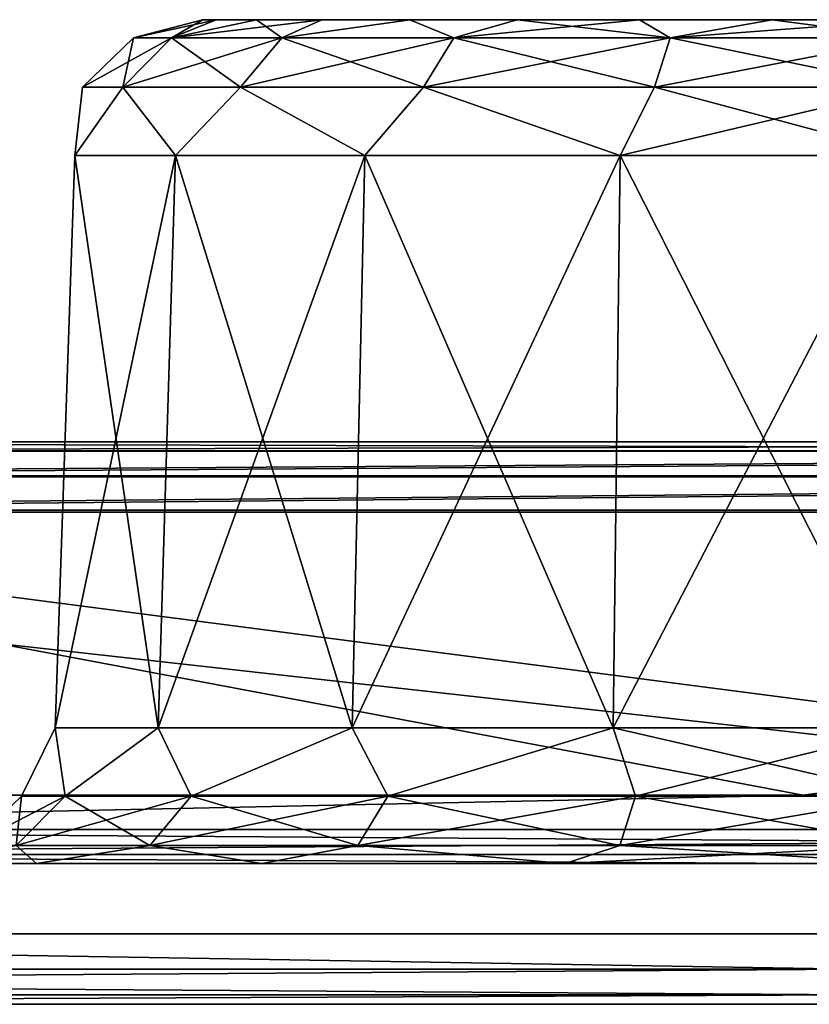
# Model space of a CAD drawing. Header units: millimetres. Extents: x -125 to 125, y -46 to 12.
# Tile 49 of 113: x -23.17 to -20.36, y 9 to 12.5. Entities that reach past the tile are written whole.
import ezdxf

# ---------------------------------------------------------------- set-up
doc = ezdxf.new("R2010")
doc.units = ezdxf.units.MM
doc.header["$LTSCALE"] = 26.699852
for name, color, linetype in [('1', 7, 'CONTINUOUS'), ('114', 7, 'CONTINUOUS'), ('116', 7, 'CONTINUOUS'), ('118', 7, 'CONTINUOUS'), ('120', 7, 'CONTINUOUS'), ('2', 7, 'CONTINUOUS'), ('3', 7, 'CONTINUOUS'), ('35', 7, 'CONTINUOUS'), ('36', 7, 'CONTINUOUS'), ('5', 7, 'CONTINUOUS'), ('6', 7, 'CONTINUOUS'), ('89', 7, 'CONTINUOUS'), ('90', 7, 'CONTINUOUS'), ('93', 7, 'CONTINUOUS'), ('94', 7, 'CONTINUOUS'), ('95', 7, 'CONTINUOUS'), ('97', 7, 'CONTINUOUS'), ('98', 7, 'CONTINUOUS')]:
    doc.layers.add(name, color=color, linetype=linetype)

msp = doc.modelspace()

# ---------------------------------------------------------------- linework, layer by layer
at = {"layer": '1', "linetype": 'Continuous'}
for points in [[(-40.7359, 11, -118.0725), (-53.535, 11, -112.8474), (-12.9907, 11, -116.9241), (-40.7359, 11, -118.0725)], [(-12.9907, 11, -116.9241), (-53.535, 11, -112.8474), (-25.8225, 11, -114.7746), (-12.9907, 11, -116.9241)], [(0, 11, -117.6435), (-40.7359, 11, -118.0725), (-12.9907, 11, -116.9241), (0, 11, -117.6435)], [(40.7359, 11, -118.0725), (-40.7359, 11, -118.0725), (0, 11, -117.6435), (40.7359, 11, -118.0725)], [(27.4376, 11, -121.8512), (-40.7359, 11, -118.0725), (40.7359, 11, -118.0725), (27.4376, 11, -121.8512)], [(-27.4376, 11, -121.8512), (-40.7359, 11, -118.0725), (27.4376, 11, -121.8512), (-27.4376, 11, -121.8512)], [(-25.8224, 11, 114.7746), (-40.6533, 11, 117.8366), (-12.9906, 11, 116.9241), (-25.8224, 11, 114.7746)], [(-12.9906, 11, 116.9241), (-40.6533, 11, 117.8366), (0, 11, 117.6435), (-12.9906, 11, 116.9241)], [(-27.382, 11, 121.6075), (40.6533, 11, 117.8366), (-40.6533, 11, 117.8366), (-27.382, 11, 121.6075)], [(-40.6533, 11, 117.8366), (40.6533, 11, 117.8366), (0, 11, 117.6435), (-40.6533, 11, 117.8366)], [(13.8034, 11, -124.137), (-27.4376, 11, -121.8512), (27.4376, 11, -121.8512), (13.8034, 11, -124.137)], [(-13.8034, 11, -124.137), (-27.4376, 11, -121.8512), (13.8034, 11, -124.137), (-13.8034, 11, -124.137)], [(27.3821, 11, 121.6075), (40.6533, 11, 117.8366), (-27.382, 11, 121.6075), (27.3821, 11, 121.6075)], [(-13.7754, 11, 123.8886), (27.3821, 11, 121.6075), (-27.382, 11, 121.6075), (-13.7754, 11, 123.8886)]]:
    msp.add_3dface(points, dxfattribs=at)
at = {"layer": '114', "linetype": 'Continuous'}
for points in [[(-22.5172, 12.5, -60.85), (-22.4688, 12.5, -60.3589), (-22.4688, 12.5, -61.3411), (-22.5172, 12.5, -60.85)], [(-22.4688, 12.5, -61.3411), (-22.3255, 12.5, -59.8867), (-22.3255, 12.5, -61.8133), (-22.4688, 12.5, -61.3411)], [(-22.4688, 12.5, -60.3589), (-22.3255, 12.5, -59.8867), (-22.4688, 12.5, -61.3411), (-22.4688, 12.5, -60.3589)], [(-22.3255, 12.5, -61.8133), (-22.0929, 12.5, -59.4515), (-22.0929, 12.5, -62.2485), (-22.3255, 12.5, -61.8133)], [(-22.3255, 12.5, -59.8867), (-22.0929, 12.5, -59.4515), (-22.3255, 12.5, -61.8133), (-22.3255, 12.5, -59.8867)], [(-22.0929, 12.5, -62.2485), (-21.7799, 12.5, -59.0701), (-21.7799, 12.5, -62.6299), (-22.0929, 12.5, -62.2485)], [(-22.0929, 12.5, -59.4515), (-21.7799, 12.5, -59.0701), (-22.0929, 12.5, -62.2485), (-22.0929, 12.5, -59.4515)], [(-21.7799, 12.5, -62.6299), (-21.3984, 12.5, -58.757), (-21.3984, 12.5, -62.943), (-21.7799, 12.5, -62.6299)], [(-21.7799, 12.5, -59.0701), (-21.3984, 12.5, -58.757), (-21.7799, 12.5, -62.6299), (-21.7799, 12.5, -59.0701)], [(-21.3984, 12.5, -58.757), (-20.9632, 12.5, -58.5244), (-21.3984, 12.5, -62.943), (-21.3984, 12.5, -58.757)], [(-21.3984, 12.5, -62.943), (-20.9632, 12.5, -58.5244), (-20.9632, 12.5, -63.1756), (-21.3984, 12.5, -62.943)], [(-20.9632, 12.5, -58.5244), (-20.491, 12.5, -58.3812), (-20.9632, 12.5, -63.1756), (-20.9632, 12.5, -58.5244)], [(-20.9632, 12.5, -63.1756), (-20.491, 12.5, -58.3812), (-20.491, 12.5, -63.3188), (-20.9632, 12.5, -63.1756)], [(-20.491, 12.5, -58.3812), (-20, 12.5, -58.3328), (-20.491, 12.5, -63.3188), (-20.491, 12.5, -58.3812)], [(-20, 12.5, -58.3328), (-20, 12.5, -63.3672), (-20.491, 12.5, -63.3188), (-20, 12.5, -58.3328)]]:
    msp.add_3dface(points, dxfattribs=at)
at = {"layer": '116', "linetype": 'Continuous'}
for points in [[(-22.6742, 9.9826, -59.306), (-22.971, 12.0174, -60.3261), (-23.041, 9.9826, -60.3138), (-22.6742, 9.9826, -59.306)], [(-22.971, 12.0174, -61.3739), (-22.6127, 12.0174, -62.3584), (-23.041, 9.9826, -61.3862), (-22.971, 12.0174, -61.3739)], [(-23.041, 9.9826, -61.3862), (-22.6127, 12.0174, -62.3584), (-22.6742, 9.9826, -62.394), (-23.041, 9.9826, -61.3862)], [(-22.971, 12.0174, -60.3261), (-22.971, 12.0174, -61.3739), (-23.041, 9.9826, -60.3138), (-22.971, 12.0174, -60.3261)], [(-23.041, 9.9826, -60.3138), (-22.971, 12.0174, -61.3739), (-23.041, 9.9826, -61.3862), (-23.041, 9.9826, -60.3138)], [(-22.6127, 12.0174, -59.3416), (-22.971, 12.0174, -60.3261), (-22.6742, 9.9826, -59.306), (-22.6127, 12.0174, -59.3416)], [(-21.9849, 9.9826, -58.4845), (-22.6127, 12.0174, -59.3416), (-22.6742, 9.9826, -59.306), (-21.9849, 9.9826, -58.4845)], [(-22.6127, 12.0174, -62.3584), (-21.9392, 12.0174, -63.161), (-22.6742, 9.9826, -62.394), (-22.6127, 12.0174, -62.3584)], [(-22.6742, 9.9826, -62.394), (-21.9392, 12.0174, -63.161), (-21.9849, 9.9826, -63.2155), (-22.6742, 9.9826, -62.394)], [(-21.9392, 12.0174, -58.539), (-22.6127, 12.0174, -59.3416), (-21.9849, 9.9826, -58.4845), (-21.9392, 12.0174, -58.539)], [(-21.0561, 9.9826, -57.9483), (-21.9392, 12.0174, -58.539), (-21.9849, 9.9826, -58.4845), (-21.0561, 9.9826, -57.9483)], [(-21.9392, 12.0174, -63.161), (-21.0318, 12.0174, -63.6849), (-21.9849, 9.9826, -63.2155), (-21.9392, 12.0174, -63.161)], [(-21.9849, 9.9826, -63.2155), (-21.0318, 12.0174, -63.6849), (-21.0561, 9.9826, -63.7517), (-21.9849, 9.9826, -63.2155)], [(-21.0318, 12.0174, -58.0151), (-21.9392, 12.0174, -58.539), (-21.0561, 9.9826, -57.9483), (-21.0318, 12.0174, -58.0151)], [(-20, 12.0174, -63.8669), (-20, 9.9826, -63.9379), (-21.0561, 9.9826, -63.7517), (-20, 12.0174, -63.8669)], [(-20, 9.9826, -57.7621), (-21.0318, 12.0174, -58.0151), (-21.0561, 9.9826, -57.9483), (-20, 9.9826, -57.7621)], [(-21.0318, 12.0174, -63.6849), (-20, 12.0174, -63.8669), (-21.0561, 9.9826, -63.7517), (-21.0318, 12.0174, -63.6849)], [(-20, 9.9826, -57.7621), (-20, 12.0174, -57.8331), (-21.0318, 12.0174, -58.0151), (-20, 9.9826, -57.7621)]]:
    msp.add_3dface(points, dxfattribs=at)
at = {"layer": '118', "linetype": 'Continuous'}
for points in [[(-23.041, 9.9826, -60.3138), (-23.041, 9.9826, -61.3862), (-23.1605, 9.74, -60.85), (-23.041, 9.9826, -60.3138)], [(-23.041, 9.9826, -60.3138), (-23.1605, 9.74, -60.85), (-23.0058, 9.74, -59.8733), (-23.041, 9.9826, -60.3138)], [(-23.041, 9.9826, -61.3862), (-23.0058, 9.74, -61.8267), (-23.1605, 9.74, -60.85), (-23.041, 9.9826, -61.3862)], [(-22.6742, 9.9826, -59.306), (-23.041, 9.9826, -60.3138), (-23.0058, 9.74, -59.8733), (-22.6742, 9.9826, -59.306)], [(-23.041, 9.9826, -61.3862), (-22.6742, 9.9826, -62.394), (-23.0058, 9.74, -61.8267), (-23.041, 9.9826, -61.3862)], [(-22.6742, 9.9826, -59.306), (-23.0058, 9.74, -59.8733), (-22.5569, 9.74, -58.9923), (-22.6742, 9.9826, -59.306)], [(-22.6742, 9.9826, -62.394), (-22.5569, 9.74, -62.7077), (-23.0058, 9.74, -61.8267), (-22.6742, 9.9826, -62.394)], [(-21.9849, 9.9826, -58.4845), (-22.6742, 9.9826, -59.306), (-22.5569, 9.74, -58.9923), (-21.9849, 9.9826, -58.4845)], [(-22.6742, 9.9826, -62.394), (-21.9849, 9.9826, -63.2155), (-22.5569, 9.74, -62.7077), (-22.6742, 9.9826, -62.394)], [(-21.9849, 9.9826, -63.2155), (-21.8577, 9.74, -63.4069), (-22.5569, 9.74, -62.7077), (-21.9849, 9.9826, -63.2155)], [(-21.9849, 9.9826, -58.4845), (-22.5569, 9.74, -58.9923), (-21.8577, 9.74, -58.2931), (-21.9849, 9.9826, -58.4845)], [(-21.9849, 9.9826, -63.2155), (-21.0561, 9.9826, -63.7517), (-21.8577, 9.74, -63.4069), (-21.9849, 9.9826, -63.2155)], [(-21.0561, 9.9826, -57.9483), (-21.9849, 9.9826, -58.4845), (-21.8577, 9.74, -58.2931), (-21.0561, 9.9826, -57.9483)], [(-21.0561, 9.9826, -63.7517), (-20.9767, 9.74, -63.8558), (-21.8577, 9.74, -63.4069), (-21.0561, 9.9826, -63.7517)], [(-21.0561, 9.9826, -57.9483), (-21.8577, 9.74, -58.2931), (-20.9767, 9.74, -57.8442), (-21.0561, 9.9826, -57.9483)], [(-20, 9.74, -57.6895), (-21.0561, 9.9826, -57.9483), (-20.9767, 9.74, -57.8442), (-20, 9.74, -57.6895)], [(-21.0561, 9.9826, -63.7517), (-20, 9.9826, -63.9379), (-20.9767, 9.74, -63.8558), (-21.0561, 9.9826, -63.7517)], [(-20, 9.9826, -57.7621), (-21.0561, 9.9826, -57.9483), (-20, 9.74, -57.6895), (-20, 9.9826, -57.7621)], [(-20, 9.9826, -63.9379), (-20, 9.74, -64.0105), (-20.9767, 9.74, -63.8558), (-20, 9.9826, -63.9379)], [(-23.0058, 9.74, -61.8267), (-23.3429, 9.564, -60.85), (-23.1605, 9.74, -60.85), (-23.0058, 9.74, -61.8267)], [(-23.1793, 9.564, -61.883), (-23.3429, 9.564, -60.85), (-23.0058, 9.74, -61.8267), (-23.1793, 9.564, -61.883)], [(-23.3429, 9.564, -60.85), (-23.1793, 9.564, -59.817), (-23.1605, 9.74, -60.85), (-23.3429, 9.564, -60.85)], [(-23.1793, 9.564, -59.817), (-22.7045, 9.564, -58.8851), (-23.0058, 9.74, -59.8733), (-23.1793, 9.564, -59.817)], [(-23.1605, 9.74, -60.85), (-23.1793, 9.564, -59.817), (-23.0058, 9.74, -59.8733), (-23.1605, 9.74, -60.85)], [(-22.7045, 9.564, -62.8149), (-23.1793, 9.564, -61.883), (-22.5569, 9.74, -62.7077), (-22.7045, 9.564, -62.8149)], [(-22.5569, 9.74, -62.7077), (-23.1793, 9.564, -61.883), (-23.0058, 9.74, -61.8267), (-22.5569, 9.74, -62.7077)], [(-23.0058, 9.74, -59.8733), (-22.7045, 9.564, -58.8851), (-22.5569, 9.74, -58.9923), (-23.0058, 9.74, -59.8733)], [(-21.9649, 9.564, -63.5545), (-22.7045, 9.564, -62.8149), (-21.8577, 9.74, -63.4069), (-21.9649, 9.564, -63.5545)], [(-22.7045, 9.564, -58.8851), (-21.9649, 9.564, -58.1455), (-22.5569, 9.74, -58.9923), (-22.7045, 9.564, -58.8851)], [(-21.8577, 9.74, -63.4069), (-22.7045, 9.564, -62.8149), (-22.5569, 9.74, -62.7077), (-21.8577, 9.74, -63.4069)], [(-22.5569, 9.74, -58.9923), (-21.9649, 9.564, -58.1455), (-21.8577, 9.74, -58.2931), (-22.5569, 9.74, -58.9923)], [(-21.033, 9.564, -64.0293), (-21.9649, 9.564, -63.5545), (-20.9767, 9.74, -63.8558), (-21.033, 9.564, -64.0293)], [(-21.9649, 9.564, -58.1455), (-21.033, 9.564, -57.6707), (-21.8577, 9.74, -58.2931), (-21.9649, 9.564, -58.1455)], [(-20.9767, 9.74, -63.8558), (-21.9649, 9.564, -63.5545), (-21.8577, 9.74, -63.4069), (-20.9767, 9.74, -63.8558)], [(-21.8577, 9.74, -58.2931), (-21.033, 9.564, -57.6707), (-20.9767, 9.74, -57.8442), (-21.8577, 9.74, -58.2931)], [(-21.033, 9.564, -57.6707), (-20, 9.564, -57.5071), (-20.9767, 9.74, -57.8442), (-21.033, 9.564, -57.6707)], [(-20, 9.74, -64.0105), (-20, 9.564, -64.1929), (-21.033, 9.564, -64.0293), (-20, 9.74, -64.0105)], [(-20, 9.74, -64.0105), (-21.033, 9.564, -64.0293), (-20.9767, 9.74, -63.8558), (-20, 9.74, -64.0105)], [(-20, 9.564, -57.5071), (-20, 9.74, -57.6895), (-20.9767, 9.74, -57.8442), (-20, 9.564, -57.5071)], [(-23.1069, 9.5, -59.0562), (-23.1793, 9.564, -59.817), (-23.5331, 9.5, -60.227), (-23.1069, 9.5, -59.0562)], [(-23.5331, 9.5, -61.473), (-23.1793, 9.564, -61.883), (-23.1069, 9.5, -62.6438), (-23.5331, 9.5, -61.473)], [(-22.7045, 9.564, -58.8851), (-23.1793, 9.564, -59.817), (-23.1069, 9.5, -59.0562), (-22.7045, 9.564, -58.8851)], [(-23.1793, 9.564, -61.883), (-22.7045, 9.564, -62.8149), (-23.1069, 9.5, -62.6438), (-23.1793, 9.564, -61.883)], [(-22.306, 9.5, -58.1017), (-22.7045, 9.564, -58.8851), (-23.1069, 9.5, -59.0562), (-22.306, 9.5, -58.1017)], [(-23.1069, 9.5, -62.6438), (-22.7045, 9.564, -62.8149), (-22.306, 9.5, -63.5983), (-23.1069, 9.5, -62.6438)], [(-22.7045, 9.564, -62.8149), (-21.9649, 9.564, -63.5545), (-22.306, 9.5, -63.5983), (-22.7045, 9.564, -62.8149)], [(-21.9649, 9.564, -58.1455), (-22.7045, 9.564, -58.8851), (-22.306, 9.5, -58.1017), (-21.9649, 9.564, -58.1455)], [(-21.2269, 9.5, -57.4787), (-21.9649, 9.564, -58.1455), (-22.306, 9.5, -58.1017), (-21.2269, 9.5, -57.4787)], [(-22.306, 9.5, -63.5983), (-21.9649, 9.564, -63.5545), (-21.2269, 9.5, -64.2213), (-22.306, 9.5, -63.5983)], [(-21.9649, 9.564, -63.5545), (-21.033, 9.564, -64.0293), (-21.2269, 9.5, -64.2213), (-21.9649, 9.564, -63.5545)], [(-21.033, 9.564, -57.6707), (-21.9649, 9.564, -58.1455), (-21.2269, 9.5, -57.4787), (-21.033, 9.564, -57.6707)], [(-20, 9.5, -57.2624), (-21.033, 9.564, -57.6707), (-21.2269, 9.5, -57.4787), (-20, 9.5, -57.2624)], [(-20, 9.564, -64.1929), (-20, 9.5, -64.4376), (-21.2269, 9.5, -64.2213), (-20, 9.564, -64.1929)], [(-21.033, 9.564, -64.0293), (-20, 9.564, -64.1929), (-21.2269, 9.5, -64.2213), (-21.033, 9.564, -64.0293)], [(-20, 9.5, -57.2624), (-20, 9.564, -57.5071), (-21.033, 9.564, -57.6707), (-20, 9.5, -57.2624)]]:
    msp.add_3dface(points, dxfattribs=at)
at = {"layer": '120', "linetype": 'Continuous'}
for points in [[(-22.6267, 12.436, -59.9965), (-22.5172, 12.5, -60.85), (-22.7619, 12.436, -60.85), (-22.6267, 12.436, -59.9965)], [(-22.5172, 12.5, -60.85), (-22.4688, 12.5, -61.3411), (-22.7619, 12.436, -60.85), (-22.5172, 12.5, -60.85)], [(-22.7619, 12.436, -60.85), (-22.4688, 12.5, -61.3411), (-22.6267, 12.436, -61.7035), (-22.7619, 12.436, -60.85)], [(-22.4688, 12.5, -60.3589), (-22.5172, 12.5, -60.85), (-22.6267, 12.436, -59.9965), (-22.4688, 12.5, -60.3589)], [(-22.2344, 12.436, -59.2266), (-22.3255, 12.5, -59.8867), (-22.6267, 12.436, -59.9965), (-22.2344, 12.436, -59.2266)], [(-22.3255, 12.5, -59.8867), (-22.4688, 12.5, -60.3589), (-22.6267, 12.436, -59.9965), (-22.3255, 12.5, -59.8867)], [(-22.4688, 12.5, -61.3411), (-22.3255, 12.5, -61.8133), (-22.6267, 12.436, -61.7035), (-22.4688, 12.5, -61.3411)], [(-22.6267, 12.436, -61.7035), (-22.0929, 12.5, -62.2485), (-22.2344, 12.436, -62.4734), (-22.6267, 12.436, -61.7035)], [(-22.3255, 12.5, -61.8133), (-22.0929, 12.5, -62.2485), (-22.6267, 12.436, -61.7035), (-22.3255, 12.5, -61.8133)], [(-22.0929, 12.5, -59.4515), (-22.3255, 12.5, -59.8867), (-22.2344, 12.436, -59.2266), (-22.0929, 12.5, -59.4515)], [(-21.6234, 12.436, -58.6156), (-21.7799, 12.5, -59.0701), (-22.2344, 12.436, -59.2266), (-21.6234, 12.436, -58.6156)], [(-22.2344, 12.436, -62.4734), (-21.7799, 12.5, -62.6299), (-21.6234, 12.436, -63.0844), (-22.2344, 12.436, -62.4734)], [(-21.7799, 12.5, -59.0701), (-22.0929, 12.5, -59.4515), (-22.2344, 12.436, -59.2266), (-21.7799, 12.5, -59.0701)], [(-22.0929, 12.5, -62.2485), (-21.7799, 12.5, -62.6299), (-22.2344, 12.436, -62.4734), (-22.0929, 12.5, -62.2485)], [(-21.7799, 12.5, -62.6299), (-21.3984, 12.5, -62.943), (-21.6234, 12.436, -63.0844), (-21.7799, 12.5, -62.6299)], [(-21.3984, 12.5, -58.757), (-21.7799, 12.5, -59.0701), (-21.6234, 12.436, -58.6156), (-21.3984, 12.5, -58.757)], [(-21.6234, 12.436, -63.0844), (-20.9632, 12.5, -63.1756), (-20.8535, 12.436, -63.4767), (-21.6234, 12.436, -63.0844)], [(-21.3984, 12.5, -62.943), (-20.9632, 12.5, -63.1756), (-21.6234, 12.436, -63.0844), (-21.3984, 12.5, -62.943)], [(-20.8535, 12.436, -58.2233), (-21.3984, 12.5, -58.757), (-21.6234, 12.436, -58.6156), (-20.8535, 12.436, -58.2233)], [(-20.9632, 12.5, -58.5244), (-21.3984, 12.5, -58.757), (-20.8535, 12.436, -58.2233), (-20.9632, 12.5, -58.5244)], [(-20.9632, 12.5, -63.1756), (-20.491, 12.5, -63.3188), (-20.8535, 12.436, -63.4767), (-20.9632, 12.5, -63.1756)], [(-20.491, 12.5, -58.3812), (-20.9632, 12.5, -58.5244), (-20.8535, 12.436, -58.2233), (-20.491, 12.5, -58.3812)], [(-20.491, 12.5, -63.3188), (-20, 12.5, -63.3672), (-20.8535, 12.436, -63.4767), (-20.491, 12.5, -63.3188)], [(-20, 12.5, -63.3672), (-20, 12.436, -63.6119), (-20.8535, 12.436, -63.4767), (-20, 12.5, -63.3672)], [(-20, 12.436, -58.0881), (-20.491, 12.5, -58.3812), (-20.8535, 12.436, -58.2233), (-20, 12.436, -58.0881)], [(-20, 12.5, -58.3328), (-20.491, 12.5, -58.3812), (-20, 12.436, -58.0881), (-20, 12.5, -58.3328)], [(-22.9442, 12.26, -60.85), (-22.6267, 12.436, -61.7035), (-22.8001, 12.26, -61.7598), (-22.9442, 12.26, -60.85)], [(-22.8001, 12.26, -59.9402), (-22.7619, 12.436, -60.85), (-22.9442, 12.26, -60.85), (-22.8001, 12.26, -59.9402)], [(-22.7619, 12.436, -60.85), (-22.6267, 12.436, -61.7035), (-22.9442, 12.26, -60.85), (-22.7619, 12.436, -60.85)], [(-22.8001, 12.26, -61.7598), (-22.2344, 12.436, -62.4734), (-22.3819, 12.26, -62.5806), (-22.8001, 12.26, -61.7598)], [(-22.6267, 12.436, -61.7035), (-22.2344, 12.436, -62.4734), (-22.8001, 12.26, -61.7598), (-22.6267, 12.436, -61.7035)], [(-22.3819, 12.26, -59.1194), (-22.6267, 12.436, -59.9965), (-22.8001, 12.26, -59.9402), (-22.3819, 12.26, -59.1194)], [(-22.6267, 12.436, -59.9965), (-22.7619, 12.436, -60.85), (-22.8001, 12.26, -59.9402), (-22.6267, 12.436, -59.9965)], [(-22.2344, 12.436, -59.2266), (-22.6267, 12.436, -59.9965), (-22.3819, 12.26, -59.1194), (-22.2344, 12.436, -59.2266)], [(-22.3819, 12.26, -62.5806), (-21.6234, 12.436, -63.0844), (-21.7306, 12.26, -63.2319), (-22.3819, 12.26, -62.5806)], [(-22.2344, 12.436, -62.4734), (-21.6234, 12.436, -63.0844), (-22.3819, 12.26, -62.5806), (-22.2344, 12.436, -62.4734)], [(-21.7306, 12.26, -58.4681), (-22.2344, 12.436, -59.2266), (-22.3819, 12.26, -59.1194), (-21.7306, 12.26, -58.4681)], [(-21.6234, 12.436, -58.6156), (-22.2344, 12.436, -59.2266), (-21.7306, 12.26, -58.4681), (-21.6234, 12.436, -58.6156)], [(-21.7306, 12.26, -63.2319), (-20.8535, 12.436, -63.4767), (-20.9098, 12.26, -63.6501), (-21.7306, 12.26, -63.2319)], [(-21.6234, 12.436, -63.0844), (-20.8535, 12.436, -63.4767), (-21.7306, 12.26, -63.2319), (-21.6234, 12.436, -63.0844)], [(-20.9098, 12.26, -58.0499), (-21.6234, 12.436, -58.6156), (-21.7306, 12.26, -58.4681), (-20.9098, 12.26, -58.0499)], [(-20.8535, 12.436, -58.2233), (-21.6234, 12.436, -58.6156), (-20.9098, 12.26, -58.0499), (-20.8535, 12.436, -58.2233)], [(-20, 12.26, -57.9058), (-20.8535, 12.436, -58.2233), (-20.9098, 12.26, -58.0499), (-20, 12.26, -57.9058)], [(-20.8535, 12.436, -63.4767), (-20, 12.436, -63.6119), (-20.9098, 12.26, -63.6501), (-20.8535, 12.436, -63.4767)], [(-20, 12.436, -63.6119), (-20, 12.26, -63.7942), (-20.9098, 12.26, -63.6501), (-20, 12.436, -63.6119)], [(-20, 12.26, -57.9058), (-20, 12.436, -58.0881), (-20.8535, 12.436, -58.2233), (-20, 12.26, -57.9058)], [(-22.971, 12.0174, -61.3739), (-22.971, 12.0174, -60.3261), (-22.9442, 12.26, -60.85), (-22.971, 12.0174, -61.3739)], [(-22.971, 12.0174, -61.3739), (-22.9442, 12.26, -60.85), (-22.8001, 12.26, -61.7598), (-22.971, 12.0174, -61.3739)], [(-22.971, 12.0174, -60.3261), (-22.6127, 12.0174, -59.3416), (-22.8001, 12.26, -59.9402), (-22.971, 12.0174, -60.3261)], [(-22.971, 12.0174, -60.3261), (-22.8001, 12.26, -59.9402), (-22.9442, 12.26, -60.85), (-22.971, 12.0174, -60.3261)], [(-22.6127, 12.0174, -62.3584), (-22.971, 12.0174, -61.3739), (-22.8001, 12.26, -61.7598), (-22.6127, 12.0174, -62.3584)], [(-22.6127, 12.0174, -59.3416), (-22.3819, 12.26, -59.1194), (-22.8001, 12.26, -59.9402), (-22.6127, 12.0174, -59.3416)], [(-22.6127, 12.0174, -62.3584), (-22.8001, 12.26, -61.7598), (-22.3819, 12.26, -62.5806), (-22.6127, 12.0174, -62.3584)], [(-22.6127, 12.0174, -59.3416), (-21.9392, 12.0174, -58.539), (-22.3819, 12.26, -59.1194), (-22.6127, 12.0174, -59.3416)], [(-21.9392, 12.0174, -63.161), (-22.6127, 12.0174, -62.3584), (-22.3819, 12.26, -62.5806), (-21.9392, 12.0174, -63.161)], [(-21.9392, 12.0174, -58.539), (-21.7306, 12.26, -58.4681), (-22.3819, 12.26, -59.1194), (-21.9392, 12.0174, -58.539)], [(-21.9392, 12.0174, -63.161), (-22.3819, 12.26, -62.5806), (-21.7306, 12.26, -63.2319), (-21.9392, 12.0174, -63.161)], [(-21.9392, 12.0174, -58.539), (-21.0318, 12.0174, -58.0151), (-21.7306, 12.26, -58.4681), (-21.9392, 12.0174, -58.539)], [(-21.0318, 12.0174, -63.6849), (-21.9392, 12.0174, -63.161), (-21.7306, 12.26, -63.2319), (-21.0318, 12.0174, -63.6849)], [(-21.0318, 12.0174, -58.0151), (-20.9098, 12.26, -58.0499), (-21.7306, 12.26, -58.4681), (-21.0318, 12.0174, -58.0151)], [(-21.0318, 12.0174, -63.6849), (-21.7306, 12.26, -63.2319), (-20.9098, 12.26, -63.6501), (-21.0318, 12.0174, -63.6849)], [(-21.0318, 12.0174, -58.0151), (-20, 12.0174, -57.8331), (-20.9098, 12.26, -58.0499), (-21.0318, 12.0174, -58.0151)], [(-20, 12.26, -63.7942), (-21.0318, 12.0174, -63.6849), (-20.9098, 12.26, -63.6501), (-20, 12.26, -63.7942)], [(-20, 12.0174, -63.8669), (-21.0318, 12.0174, -63.6849), (-20, 12.26, -63.7942), (-20, 12.0174, -63.8669)], [(-20, 12.0174, -57.8331), (-20, 12.26, -57.9058), (-20.9098, 12.26, -58.0499), (-20, 12.0174, -57.8331)]]:
    msp.add_3dface(points, dxfattribs=at)
at = {"layer": '2', "linetype": 'Continuous'}
for points in [[(-117.1172, 9.5), (117.1172, 9.5), (116.3253, 9.5, -13.5962), (-117.1172, 9.5)], [(-116.3253, 9.5, 13.5962), (117.1172, 9.5), (-117.1172, 9.5), (-116.3253, 9.5, 13.5962)], [(-116.3253, 9.5, -13.5962), (-117.1172, 9.5), (116.3253, 9.5, -13.5962), (-116.3253, 9.5, -13.5962)], [(116.3253, 9.5, 13.5962), (117.1172, 9.5), (-116.3253, 9.5, 13.5962), (116.3253, 9.5, 13.5962)], [(-113.9603, 9.5, 27.0088), (116.3253, 9.5, 13.5962), (-116.3253, 9.5, 13.5962), (-113.9603, 9.5, 27.0088)], [(113.9603, 9.5, -27.0088), (-116.3253, 9.5, -13.5962), (116.3253, 9.5, -13.5962), (113.9603, 9.5, -27.0088)], [(-113.9603, 9.5, -27.0088), (-116.3253, 9.5, -13.5962), (113.9603, 9.5, -27.0088), (-113.9603, 9.5, -27.0088)], [(-110.0542, 9.5, 40.0562), (113.9603, 9.5, 27.0088), (-113.9603, 9.5, 27.0088), (-110.0542, 9.5, 40.0562)], [(113.9603, 9.5, 27.0088), (116.3253, 9.5, 13.5962), (-113.9603, 9.5, 27.0088), (113.9603, 9.5, 27.0088)], [(110.0542, 9.5, -40.0562), (-113.9603, 9.5, -27.0088), (113.9603, 9.5, -27.0088), (110.0542, 9.5, -40.0562)], [(-110.0542, 9.5, -40.0562), (-113.9603, 9.5, -27.0088), (110.0542, 9.5, -40.0562), (-110.0542, 9.5, -40.0562)], [(104.6598, 9.5, -52.5619), (-110.0542, 9.5, -40.0562), (110.0542, 9.5, -40.0562), (104.6598, 9.5, -52.5619)], [(-104.6598, 9.5, 52.5619), (110.0542, 9.5, 40.0562), (-110.0542, 9.5, 40.0562), (-104.6598, 9.5, 52.5619)], [(110.0542, 9.5, 40.0562), (113.9603, 9.5, 27.0088), (-110.0542, 9.5, 40.0562), (110.0542, 9.5, 40.0562)], [(-104.6598, 9.5, -52.5619), (-110.0542, 9.5, -40.0562), (104.6598, 9.5, -52.5619), (-104.6598, 9.5, -52.5619)], [(97.8501, 9.5, -64.3568), (-104.6598, 9.5, -52.5619), (104.6598, 9.5, -52.5619), (97.8501, 9.5, -64.3568)], [(-97.8501, 9.5, -64.3568), (-104.6598, 9.5, -52.5619), (97.8501, 9.5, -64.3568), (-97.8501, 9.5, -64.3568)], [(-97.8501, 9.5, 64.3568), (104.6598, 9.5, 52.5619), (-104.6598, 9.5, 52.5619), (-97.8501, 9.5, 64.3568)], [(104.6598, 9.5, 52.5619), (110.0542, 9.5, 40.0562), (-104.6598, 9.5, 52.5619), (104.6598, 9.5, 52.5619)], [(-89.7171, 9.5, -75.2814), (-97.8501, 9.5, -64.3568), (89.7171, 9.5, -75.2814), (-89.7171, 9.5, -75.2814)], [(89.7171, 9.5, -75.2814), (-97.8501, 9.5, -64.3568), (97.8501, 9.5, -64.3568), (89.7171, 9.5, -75.2814)], [(-89.7171, 9.5, 75.2814), (97.8501, 9.5, 64.3568), (-97.8501, 9.5, 64.3568), (-89.7171, 9.5, 75.2814)], [(97.8501, 9.5, 64.3568), (104.6598, 9.5, 52.5619), (-97.8501, 9.5, 64.3568), (97.8501, 9.5, 64.3568)], [(80.3708, 9.5, -85.1879), (-89.7171, 9.5, -75.2814), (89.7171, 9.5, -75.2814), (80.3708, 9.5, -85.1879)], [(-80.3708, 9.5, -85.1879), (-89.7171, 9.5, -75.2814), (80.3708, 9.5, -85.1879), (-80.3708, 9.5, -85.1879)], [(-80.3708, 9.5, 85.1879), (89.7171, 9.5, 75.2814), (-89.7171, 9.5, 75.2814), (-80.3708, 9.5, 85.1879)], [(89.7171, 9.5, 75.2814), (97.8501, 9.5, 64.3568), (-89.7171, 9.5, 75.2814), (89.7171, 9.5, 75.2814)], [(69.9376, 9.5, -93.9423), (-80.3708, 9.5, -85.1879), (80.3708, 9.5, -85.1879), (69.9376, 9.5, -93.9423)], [(-69.9376, 9.5, -93.9423), (-80.3708, 9.5, -85.1879), (69.9376, 9.5, -93.9423), (-69.9376, 9.5, -93.9423)], [(80.3708, 9.5, 85.1879), (89.7171, 9.5, 75.2814), (-80.3708, 9.5, 85.1879), (80.3708, 9.5, 85.1879)], [(-69.9376, 9.5, 93.9423), (80.3708, 9.5, 85.1879), (-80.3708, 9.5, 85.1879), (-69.9376, 9.5, 93.9423)], [(58.5587, 9.5, -101.4264), (-69.9376, 9.5, -93.9423), (69.9376, 9.5, -93.9423), (58.5587, 9.5, -101.4264)], [(-58.5587, 9.5, -101.4264), (-69.9376, 9.5, -93.9423), (58.5587, 9.5, -101.4264), (-58.5587, 9.5, -101.4264)], [(69.9376, 9.5, 93.9423), (80.3708, 9.5, 85.1879), (-69.9376, 9.5, 93.9423), (69.9376, 9.5, 93.9423)], [(-58.5587, 9.5, 101.4264), (69.9376, 9.5, 93.9423), (-69.9376, 9.5, 93.9423), (-58.5587, 9.5, 101.4264)], [(-46.3878, 9.5, -107.5389), (-58.5587, 9.5, -101.4264), (46.3878, 9.5, -107.5389), (-46.3878, 9.5, -107.5389)], [(46.3878, 9.5, -107.5389), (-58.5587, 9.5, -101.4264), (58.5587, 9.5, -101.4264), (46.3878, 9.5, -107.5389)], [(-46.3878, 9.5, 107.5389), (58.5587, 9.5, 101.4264), (-58.5587, 9.5, 101.4264), (-46.3878, 9.5, 107.5389)], [(58.5587, 9.5, 101.4264), (69.9376, 9.5, 93.9423), (-58.5587, 9.5, 101.4264), (58.5587, 9.5, 101.4264)], [(-33.5896, 9.5, -112.197), (-46.3878, 9.5, -107.5389), (33.5896, 9.5, -112.197), (-33.5896, 9.5, -112.197)], [(33.5896, 9.5, -112.197), (-46.3878, 9.5, -107.5389), (46.3878, 9.5, -107.5389), (33.5896, 9.5, -112.197)], [(-33.5896, 9.5, 112.197), (46.3878, 9.5, 107.5389), (-46.3878, 9.5, 107.5389), (-33.5896, 9.5, 112.197)], [(46.3878, 9.5, 107.5389), (58.5587, 9.5, 101.4264), (-46.3878, 9.5, 107.5389), (46.3878, 9.5, 107.5389)], [(-20.3372, 9.5, -115.3379), (-33.5896, 9.5, -112.197), (20.3372, 9.5, -115.3379), (-20.3372, 9.5, -115.3379)], [(20.3372, 9.5, -115.3379), (-33.5896, 9.5, -112.197), (33.5896, 9.5, -112.197), (20.3372, 9.5, -115.3379)], [(-20.3372, 9.5, 115.3379), (33.5896, 9.5, 112.197), (-33.5896, 9.5, 112.197), (-20.3372, 9.5, 115.3379)], [(33.5896, 9.5, 112.197), (46.3878, 9.5, 107.5389), (-33.5896, 9.5, 112.197), (33.5896, 9.5, 112.197)]]:
    msp.add_3dface(points, dxfattribs=at)
at = {"layer": '3', "linetype": 'Continuous'}
for points in [[(-123.8684, 9, 13.9564), (-124.6521, 9), (123.8684, 9, 13.9564), (-123.8684, 9, 13.9564)], [(-124.6521, 9), (124.6521, 9), (123.8684, 9, 13.9564), (-124.6521, 9)], [(-123.8684, 9, -13.9564), (124.6521, 9), (-124.6521, 9), (-123.8684, 9, -13.9564)], [(123.8684, 9, -13.9564), (124.6521, 9), (-123.8684, 9, -13.9564), (123.8684, 9, -13.9564)], [(121.5269, 9, 27.7375), (-123.8684, 9, 13.9564), (123.8684, 9, 13.9564), (121.5269, 9, 27.7375)], [(-121.5269, 9, 27.7375), (-123.8684, 9, 13.9564), (121.5269, 9, 27.7375), (-121.5269, 9, 27.7375)], [(-121.5269, 9, -27.7375), (123.8684, 9, -13.9564), (-123.8684, 9, -13.9564), (-121.5269, 9, -27.7375)], [(117.6571, 9, 41.1698), (-121.5269, 9, 27.7375), (121.5269, 9, 27.7375), (117.6571, 9, 41.1698)], [(-117.6571, 9, 41.1698), (-121.5269, 9, 27.7375), (117.6571, 9, 41.1698), (-117.6571, 9, 41.1698)], [(-117.6571, 9, -41.1698), (121.5269, 9, -27.7375), (-121.5269, 9, -27.7375), (-117.6571, 9, -41.1698)], [(121.5269, 9, -27.7375), (123.8684, 9, -13.9564), (-121.5269, 9, -27.7375), (121.5269, 9, -27.7375)], [(112.3078, 9, 54.0843), (-117.6571, 9, 41.1698), (117.6571, 9, 41.1698), (112.3078, 9, 54.0843)], [(-112.3078, 9, 54.0843), (-117.6571, 9, 41.1698), (112.3078, 9, 54.0843), (-112.3078, 9, 54.0843)], [(-112.3078, 9, -54.0843), (117.6571, 9, -41.1698), (-117.6571, 9, -41.1698), (-112.3078, 9, -54.0843)], [(117.6571, 9, -41.1698), (121.5269, 9, -27.7375), (-117.6571, 9, -41.1698), (117.6571, 9, -41.1698)], [(105.5461, 9, 66.3187), (-112.3078, 9, 54.0843), (112.3078, 9, 54.0843), (105.5461, 9, 66.3187)], [(-105.5461, 9, 66.3187), (-112.3078, 9, 54.0843), (105.5461, 9, 66.3187), (-105.5461, 9, 66.3187)], [(-105.5461, 9, -66.3187), (112.3078, 9, -54.0843), (-112.3078, 9, -54.0843), (-105.5461, 9, -66.3187)], [(112.3078, 9, -54.0843), (117.6571, 9, -41.1698), (-112.3078, 9, -54.0843), (112.3078, 9, -54.0843)], [(97.4571, 9, 77.7192), (-105.5461, 9, 66.3187), (105.5461, 9, 66.3187), (97.4571, 9, 77.7192)], [(-97.4571, 9, 77.7192), (-105.5461, 9, 66.3187), (97.4571, 9, 77.7192), (-97.4571, 9, 77.7192)], [(-97.4571, 9, -77.7192), (105.5461, 9, -66.3187), (-105.5461, 9, -66.3187), (-97.4571, 9, -77.7192)], [(105.5461, 9, -66.3187), (112.3078, 9, -54.0843), (-105.5461, 9, -66.3187), (105.5461, 9, -66.3187)], [(88.1425, 9, 88.1423), (-97.4571, 9, 77.7192), (97.4571, 9, 77.7192), (88.1425, 9, 88.1423)], [(-88.1425, 9, 88.1423), (-97.4571, 9, 77.7192), (88.1425, 9, 88.1423), (-88.1425, 9, 88.1423)], [(97.4571, 9, -77.7192), (105.5461, 9, -66.3187), (-97.4571, 9, -77.7192), (97.4571, 9, -77.7192)], [(-88.1425, 9, -88.1423), (97.4571, 9, -77.7192), (-97.4571, 9, -77.7192), (-88.1425, 9, -88.1423)], [(77.7194, 9, 97.4569), (-88.1425, 9, 88.1423), (88.1425, 9, 88.1423), (77.7194, 9, 97.4569)], [(-77.7194, 9, 97.4569), (-88.1425, 9, 88.1423), (77.7194, 9, 97.4569), (-77.7194, 9, 97.4569)], [(88.1425, 9, -88.1423), (97.4571, 9, -77.7192), (-88.1425, 9, -88.1423), (88.1425, 9, -88.1423)], [(-77.7194, 9, -97.4569), (88.1425, 9, -88.1423), (-88.1425, 9, -88.1423), (-77.7194, 9, -97.4569)], [(66.319, 9, 105.5459), (-77.7194, 9, 97.4569), (77.7194, 9, 97.4569), (66.319, 9, 105.5459)], [(-66.319, 9, 105.5459), (-77.7194, 9, 97.4569), (66.319, 9, 105.5459), (-66.319, 9, 105.5459)], [(-66.319, 9, -105.5459), (77.7194, 9, -97.4569), (-77.7194, 9, -97.4569), (-66.319, 9, -105.5459)], [(77.7194, 9, -97.4569), (88.1425, 9, -88.1423), (-77.7194, 9, -97.4569), (77.7194, 9, -97.4569)], [(54.0846, 9, 112.3076), (-66.319, 9, 105.5459), (66.319, 9, 105.5459), (54.0846, 9, 112.3076)], [(-54.0846, 9, 112.3076), (-66.319, 9, 105.5459), (54.0846, 9, 112.3076), (-54.0846, 9, 112.3076)], [(-54.0846, 9, -112.3076), (66.319, 9, -105.5459), (-66.319, 9, -105.5459), (-54.0846, 9, -112.3076)], [(66.319, 9, -105.5459), (77.7194, 9, -97.4569), (-66.319, 9, -105.5459), (66.319, 9, -105.5459)], [(41.1701, 9, 117.657), (-54.0846, 9, 112.3076), (54.0846, 9, 112.3076), (41.1701, 9, 117.657)], [(-41.1701, 9, 117.657), (-54.0846, 9, 112.3076), (41.1701, 9, 117.657), (-41.1701, 9, 117.657)], [(-41.1701, 9, -117.657), (54.0846, 9, -112.3076), (-54.0846, 9, -112.3076), (-41.1701, 9, -117.657)], [(54.0846, 9, -112.3076), (66.319, 9, -105.5459), (-54.0846, 9, -112.3076), (54.0846, 9, -112.3076)], [(27.7378, 9, 121.5268), (-41.1701, 9, 117.657), (41.1701, 9, 117.657), (27.7378, 9, 121.5268)], [(-27.7378, 9, 121.5268), (-41.1701, 9, 117.657), (27.7378, 9, 121.5268), (-27.7378, 9, 121.5268)], [(-27.7378, 9, -121.5268), (41.1701, 9, -117.657), (-41.1701, 9, -117.657), (-27.7378, 9, -121.5268)], [(41.1701, 9, -117.657), (54.0846, 9, -112.3076), (-41.1701, 9, -117.657), (41.1701, 9, -117.657)], [(13.9567, 9, 123.8683), (-27.7378, 9, 121.5268), (27.7378, 9, 121.5268), (13.9567, 9, 123.8683)], [(-13.9567, 9, 123.8683), (-27.7378, 9, 121.5268), (13.9567, 9, 123.8683), (-13.9567, 9, 123.8683)], [(-13.9567, 9, -123.8683), (27.7378, 9, -121.5268), (-27.7378, 9, -121.5268), (-13.9567, 9, -123.8683)], [(27.7378, 9, -121.5268), (41.1701, 9, -117.657), (-27.7378, 9, -121.5268), (27.7378, 9, -121.5268)]]:
    msp.add_3dface(points, dxfattribs=at)
at = {"layer": '35', "linetype": 'Continuous'}
for points in [[(-33.6613, 9.7435, -112.4364), (-20.3806, 9.7435, -115.584), (-25.7614, 10.7565, -114.5322), (-33.6613, 9.7435, -112.4364)], [(-25.7614, 10.7565, -114.5322), (-20.3806, 9.7435, -115.584), (-12.9599, 10.7565, -116.6761), (-25.7614, 10.7565, -114.5322)], [(-20.3806, 9.7435, -115.584), (-6.8243, 9.7435, -117.1685), (-12.9599, 10.7565, -116.6761), (-20.3806, 9.7435, -115.584)]]:
    msp.add_3dface(points, dxfattribs=at)
at = {"layer": '36', "linetype": 'Continuous'}
for points in [[(-33.6613, 9.7435, 112.4364), (-25.7614, 10.7565, 114.5322), (-20.3806, 9.7435, 115.584), (-33.6613, 9.7435, 112.4364)], [(-25.7614, 10.7565, 114.5322), (-12.9599, 10.7565, 116.6761), (-20.3806, 9.7435, 115.584), (-25.7614, 10.7565, 114.5322)], [(-20.3806, 9.7435, 115.584), (-12.9599, 10.7565, 116.6761), (-6.8243, 9.7435, 117.1685), (-20.3806, 9.7435, 115.584)]]:
    msp.add_3dface(points, dxfattribs=at)
at = {"layer": '5', "linetype": 'Continuous'}
for points in [[(-27.7933, 9.25, -121.7706), (-27.4376, 11, -121.8512), (-13.9846, 9.25, -124.1168), (-27.7933, 9.25, -121.7706)], [(-27.4376, 11, -121.8512), (-13.8034, 11, -124.137), (-13.9846, 9.25, -124.1168), (-27.4376, 11, -121.8512)]]:
    msp.add_3dface(points, dxfattribs=at)
at = {"layer": '6', "linetype": 'Continuous'}
for points in [[(-27.7933, 9.25, 121.7706), (-13.9846, 9.25, 124.1168), (-27.4335, 10.75, 121.8521), (-27.7933, 9.25, 121.7706)], [(-27.4335, 10.75, 121.8521), (-13.9846, 9.25, 124.1168), (-13.8013, 10.75, 124.1373), (-27.4335, 10.75, 121.8521)]]:
    msp.add_3dface(points, dxfattribs=at)
at = {"layer": '89', "linetype": 'Continuous'}
for points in [[(-20.2015, 9.1251, 123.2237), (-27.7933, 9.25, 121.7706), (-33.4059, 9.1251, 120.3172), (-20.2015, 9.1251, 123.2237)], [(-13.9846, 9.25, 124.1168), (-27.7933, 9.25, 121.7706), (-20.2015, 9.1251, 123.2237), (-13.9846, 9.25, 124.1168)], [(-20.2015, 9.1251, 123.2237), (-33.4059, 9.1251, 120.3172), (-20.1867, 9.0335, 123.1334), (-20.2015, 9.1251, 123.2237)], [(-20.1867, 9.0335, 123.1334), (-33.4059, 9.1251, 120.3172), (-33.3814, 9.0335, 120.229), (-20.1867, 9.0335, 123.1334)], [(-27.7378, 9, 121.5268), (-20.1867, 9.0335, 123.1334), (-33.3814, 9.0335, 120.229), (-27.7378, 9, 121.5268)], [(-27.7378, 9, 121.5268), (-13.9567, 9, 123.8683), (-20.1867, 9.0335, 123.1334), (-27.7378, 9, 121.5268)]]:
    msp.add_3dface(points, dxfattribs=at)
at = {"layer": '90', "linetype": 'Continuous'}
for points in [[(-33.4059, 9.1251, -120.3172), (-27.7933, 9.25, -121.7706), (-20.2015, 9.1251, -123.2237), (-33.4059, 9.1251, -120.3172)], [(-27.7933, 9.25, -121.7706), (-13.9846, 9.25, -124.1168), (-20.2015, 9.1251, -123.2237), (-27.7933, 9.25, -121.7706)], [(-33.4059, 9.1251, -120.3172), (-20.2015, 9.1251, -123.2237), (-33.3814, 9.0335, -120.229), (-33.4059, 9.1251, -120.3172)], [(-33.3814, 9.0335, -120.229), (-20.2015, 9.1251, -123.2237), (-20.1867, 9.0335, -123.1334), (-33.3814, 9.0335, -120.229)], [(-27.7378, 9, -121.5268), (-33.3814, 9.0335, -120.229), (-20.1867, 9.0335, -123.1334), (-27.7378, 9, -121.5268)], [(-13.9567, 9, -123.8683), (-27.7378, 9, -121.5268), (-20.1867, 9.0335, -123.1334), (-13.9567, 9, -123.8683)]]:
    msp.add_3dface(points, dxfattribs=at)
at = {"layer": '93', "linetype": 'Continuous'}
for points in [[(-20.3806, 9.7435, -115.584), (-33.6613, 9.7435, -112.4364), (-26.1087, 9.6214, -114.3898), (-20.3806, 9.7435, -115.584)], [(-20.3806, 9.7435, -115.584), (-26.1087, 9.6214, -114.3898), (-13.137, 9.6214, -116.5938), (-20.3806, 9.7435, -115.584)], [(-6.8243, 9.7435, -117.1685), (-20.3806, 9.7435, -115.584), (-13.137, 9.6214, -116.5938), (-6.8243, 9.7435, -117.1685)], [(-26.1087, 9.6214, -114.3898), (-13.1267, 9.5324, -116.5031), (-13.137, 9.6214, -116.5938), (-26.1087, 9.6214, -114.3898)], [(-26.0884, 9.5324, -114.3008), (-13.1267, 9.5324, -116.5031), (-26.1087, 9.6214, -114.3898), (-26.0884, 9.5324, -114.3008)], [(-33.5896, 9.5, -112.197), (-20.3372, 9.5, -115.3379), (-26.0884, 9.5324, -114.3008), (-33.5896, 9.5, -112.197)], [(-26.0884, 9.5324, -114.3008), (-20.3372, 9.5, -115.3379), (-13.1267, 9.5324, -116.5031), (-26.0884, 9.5324, -114.3008)]]:
    msp.add_3dface(points, dxfattribs=at)
at = {"layer": '94', "linetype": 'Continuous'}
for points in [[(-33.6613, 9.7435, 112.4364), (-20.3806, 9.7435, 115.584), (-26.1087, 9.6214, 114.3898), (-33.6613, 9.7435, 112.4364)], [(-20.3806, 9.7435, 115.584), (-13.137, 9.6214, 116.5938), (-26.1087, 9.6214, 114.3898), (-20.3806, 9.7435, 115.584)], [(-20.3806, 9.7435, 115.584), (-6.8243, 9.7435, 117.1685), (-13.137, 9.6214, 116.5938), (-20.3806, 9.7435, 115.584)], [(-13.137, 9.6214, 116.5938), (-26.0884, 9.5324, 114.3008), (-26.1087, 9.6214, 114.3898), (-13.137, 9.6214, 116.5938)], [(-13.1267, 9.5324, 116.5031), (-26.0884, 9.5324, 114.3008), (-13.137, 9.6214, 116.5938), (-13.1267, 9.5324, 116.5031)], [(-20.3372, 9.5, 115.3379), (-33.5896, 9.5, 112.197), (-26.0884, 9.5324, 114.3008), (-20.3372, 9.5, 115.3379)], [(-13.1267, 9.5324, 116.5031), (-20.3372, 9.5, 115.3379), (-26.0884, 9.5324, 114.3008), (-13.1267, 9.5324, 116.5031)]]:
    msp.add_3dface(points, dxfattribs=at)
at = {"layer": '95', "linetype": 'Continuous'}
for points in [[(-12.9907, 11, -116.9241), (-25.8225, 11, -114.7746), (-25.7941, 10.9676, -114.6548), (-12.9907, 11, -116.9241)], [(-12.9907, 11, -116.9241), (-25.7941, 10.9676, -114.6548), (-12.9764, 10.9676, -116.8018), (-12.9907, 11, -116.9241)], [(-25.7941, 10.9676, -114.6548), (-25.7718, 10.8786, -114.5663), (-12.9764, 10.9676, -116.8018), (-25.7941, 10.9676, -114.6548)], [(-25.7718, 10.8786, -114.5663), (-12.9652, 10.8786, -116.7113), (-12.9764, 10.9676, -116.8018), (-25.7718, 10.8786, -114.5663)], [(-25.7718, 10.8786, -114.5663), (-25.7614, 10.7565, -114.5322), (-12.9652, 10.8786, -116.7113), (-25.7718, 10.8786, -114.5663)], [(-25.7614, 10.7565, -114.5322), (-12.9599, 10.7565, -116.6761), (-12.9652, 10.8786, -116.7113), (-25.7614, 10.7565, -114.5322)]]:
    msp.add_3dface(points, dxfattribs=at)
at = {"layer": '97', "linetype": 'Continuous'}
for points in [[(-25.8224, 11, 114.7746), (-12.9906, 11, 116.9241), (-25.7941, 10.9676, 114.6548), (-25.8224, 11, 114.7746)], [(-12.9906, 11, 116.9241), (-12.9764, 10.9676, 116.8018), (-25.7941, 10.9676, 114.6548), (-12.9906, 11, 116.9241)], [(-12.9764, 10.9676, 116.8018), (-25.7718, 10.8786, 114.5663), (-25.7941, 10.9676, 114.6548), (-12.9764, 10.9676, 116.8018)], [(-12.9652, 10.8786, 116.7113), (-25.7718, 10.8786, 114.5663), (-12.9764, 10.9676, 116.8018), (-12.9652, 10.8786, 116.7113)], [(-12.9652, 10.8786, 116.7113), (-25.7614, 10.7565, 114.5322), (-25.7718, 10.8786, 114.5663), (-12.9652, 10.8786, 116.7113)], [(-12.9599, 10.7565, 116.6761), (-25.7614, 10.7565, 114.5322), (-12.9652, 10.8786, 116.7113), (-12.9599, 10.7565, 116.6761)]]:
    msp.add_3dface(points, dxfattribs=at)
at = {"layer": '98', "linetype": 'Continuous'}
for points in [[(-27.382, 11, 121.6075), (-27.4096, 10.9666, 121.7293), (-13.7893, 10.9666, 124.0127), (-27.382, 11, 121.6075)], [(-13.7754, 11, 123.8886), (-27.382, 11, 121.6075), (-13.7893, 10.9666, 124.0127), (-13.7754, 11, 123.8886)], [(-27.4096, 10.9666, 121.7293), (-27.4284, 10.875, 121.8189), (-13.7893, 10.9666, 124.0127), (-27.4096, 10.9666, 121.7293)], [(-27.4284, 10.875, 121.8189), (-13.7987, 10.875, 124.1039), (-13.7893, 10.9666, 124.0127), (-27.4284, 10.875, 121.8189)], [(-27.4284, 10.875, 121.8189), (-27.4335, 10.75, 121.8521), (-13.7987, 10.875, 124.1039), (-27.4284, 10.875, 121.8189)], [(-27.4335, 10.75, 121.8521), (-13.8013, 10.75, 124.1373), (-13.7987, 10.875, 124.1039), (-27.4335, 10.75, 121.8521)]]:
    msp.add_3dface(points, dxfattribs=at)

doc.saveas('drawing.dxf')
